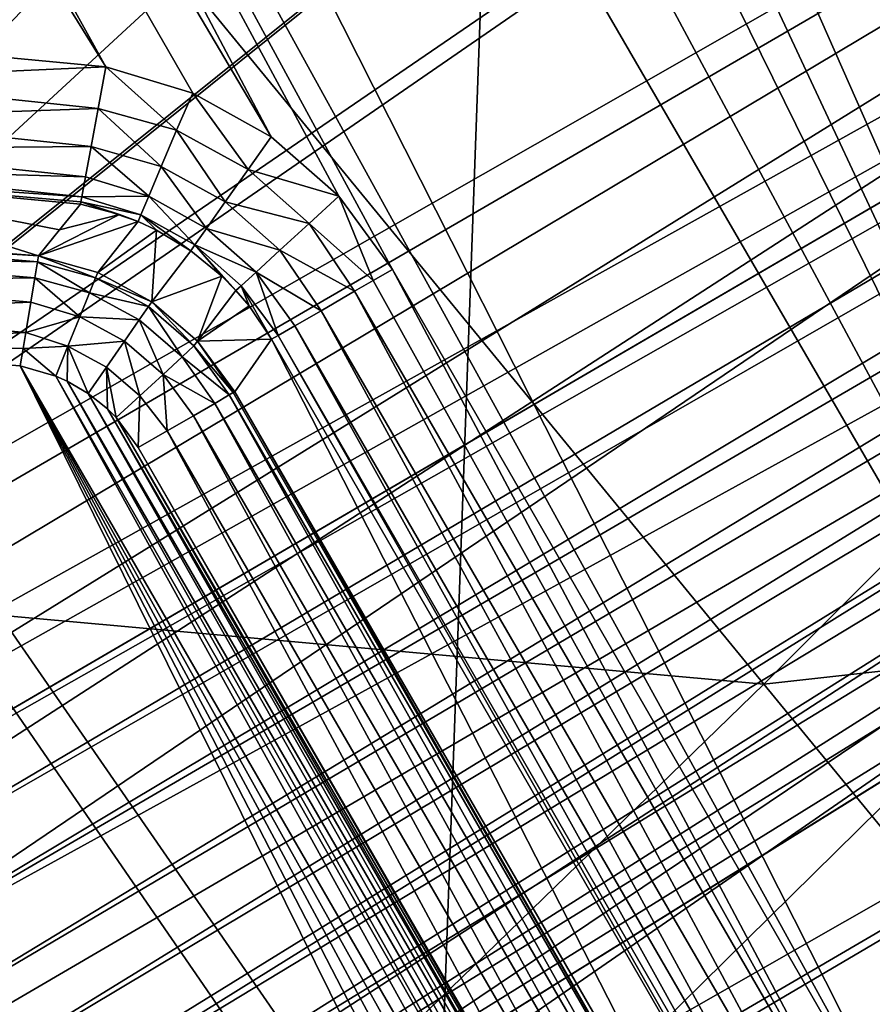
# Model space of a CAD drawing. Header units: millimetres. Extents: x -60 to 60, y -60 to 60.
# Tile 89 of 256: x 16.32 to 19.37, y -23.74 to -20.21. Entities that reach past the tile are written whole.
import ezdxf

# ---------------------------------------------------------------- set-up
doc = ezdxf.new("R2010")
doc.units = ezdxf.units.MM
doc.header["$LTSCALE"] = 65.185185
for name, color, linetype in [('1', 7, 'CONTINUOUS'), ('10', 7, 'CONTINUOUS'), ('100', 7, 'CONTINUOUS'), ('125', 7, 'CONTINUOUS'), ('128', 7, 'CONTINUOUS'), ('129', 7, 'CONTINUOUS'), ('13', 7, 'CONTINUOUS'), ('130', 7, 'CONTINUOUS'), ('131', 7, 'CONTINUOUS'), ('132', 7, 'CONTINUOUS'), ('133', 7, 'CONTINUOUS'), ('26', 7, 'CONTINUOUS'), ('29', 7, 'CONTINUOUS'), ('31', 7, 'CONTINUOUS'), ('59', 7, 'CONTINUOUS'), ('598', 7, 'CONTINUOUS'), ('672', 7, 'CONTINUOUS'), ('7', 7, 'CONTINUOUS'), ('72', 7, 'CONTINUOUS'), ('73', 7, 'CONTINUOUS'), ('767', 7, 'CONTINUOUS'), ('768', 7, 'CONTINUOUS'), ('772', 7, 'CONTINUOUS'), ('773', 7, 'CONTINUOUS'), ('8', 7, 'CONTINUOUS'), ('814', 7, 'CONTINUOUS'), ('85', 7, 'CONTINUOUS'), ('89', 7, 'CONTINUOUS')]:
    doc.layers.add(name, color=color, linetype=linetype)

msp = doc.modelspace()

# ---------------------------------------------------------------- linework, layer by layer
at = {"layer": '1', "linetype": 'Continuous'}
for points in [[(57.2756, 0), (0, -60.1041), (0, -57.2756), (57.2756, 0)], [(60.1041, 0), (0, -60.1041), (57.2756, 0), (60.1041, 0)]]:
    msp.add_3dface(points, dxfattribs=at)
at = {"layer": '10', "linetype": 'Continuous'}
for points in [[(-17.9885, -20.6105, 24.8), (56.2857, 0, 24.8), (-18.4804, -19.8078, 24.8), (-17.9885, -20.6105, 24.8)], [(-17.6282, -21.4804, 24.8), (56.2857, 0, 24.8), (-17.9885, -20.6105, 24.8), (-17.6282, -21.4804, 24.8)], [(56.2857, 0, 24.8), (-17.6282, -21.4804, 24.8), (0.0002, -22.25, 24.8), (56.2857, 0, 24.8)], [(0, -56.2857, 24.8), (56.2857, 0, 24.8), (14.7918, -25.8082, 24.8), (0, -56.2857, 24.8)], [(0.2781, -22.2813, 24.8), (56.2857, 0, 24.8), (0.0002, -22.25, 24.8), (0.2781, -22.2813, 24.8)], [(0.5421, -22.3737, 24.8), (56.2857, 0, 24.8), (0.2781, -22.2813, 24.8), (0.5421, -22.3737, 24.8)], [(0.7792, -22.5226, 24.8), (56.2857, 0, 24.8), (0.5421, -22.3737, 24.8), (0.7792, -22.5226, 24.8)], [(0.977, -22.7203, 24.8), (56.2857, 0, 24.8), (0.7792, -22.5226, 24.8), (0.977, -22.7203, 24.8)], [(1.1262, -22.9577, 24.8), (56.2857, 0, 24.8), (0.977, -22.7203, 24.8), (1.1262, -22.9577, 24.8)], [(1.2186, -23.2218, 24.8), (56.2857, 0, 24.8), (1.1262, -22.9577, 24.8), (1.2186, -23.2218, 24.8)], [(14.2502, -23.4317, 24.8), (56.2857, 0, 24.8), (1.2186, -23.2218, 24.8), (14.2502, -23.4317, 24.8)], [(14.5281, -23.4631, 24.8), (56.2857, 0, 24.8), (14.2502, -23.4317, 24.8), (14.5281, -23.4631, 24.8)], [(14.7921, -23.5554, 24.8), (56.2857, 0, 24.8), (14.5281, -23.4631, 24.8), (14.7921, -23.5554, 24.8)], [(14.7918, -25.8082, 24.8), (56.2857, 0, 24.8), (15.0288, -25.6595, 24.8), (14.7918, -25.8082, 24.8)], [(15.0292, -23.7043, 24.8), (56.2857, 0, 24.8), (14.7921, -23.5554, 24.8), (15.0292, -23.7043, 24.8)], [(15.0288, -25.6595, 24.8), (56.2857, 0, 24.8), (15.2269, -25.4616, 24.8), (15.0288, -25.6595, 24.8)], [(15.227, -23.9021, 24.8), (56.2857, 0, 24.8), (15.0292, -23.7043, 24.8), (15.227, -23.9021, 24.8)], [(15.2269, -25.4616, 24.8), (56.2857, 0, 24.8), (15.3761, -25.2243, 24.8), (15.2269, -25.4616, 24.8)], [(15.3762, -24.1394, 24.8), (56.2857, 0, 24.8), (15.227, -23.9021, 24.8), (15.3762, -24.1394, 24.8)], [(15.3761, -25.2243, 24.8), (56.2857, 0, 24.8), (15.4685, -24.9604, 24.8), (15.3761, -25.2243, 24.8)], [(15.4686, -24.4035, 24.8), (56.2857, 0, 24.8), (15.3762, -24.1394, 24.8), (15.4686, -24.4035, 24.8)], [(56.2857, 0, 24.8), (15.5, -24.6817, 24.8), (15.4685, -24.9604, 24.8), (56.2857, 0, 24.8)], [(15.5, -24.6817, 24.8), (56.2857, 0, 24.8), (15.4686, -24.4035, 24.8), (15.5, -24.6817, 24.8)]]:
    msp.add_3dface(points, dxfattribs=at)
at = {"layer": '100', "linetype": 'Continuous'}
for points in [[(33.1392, 0.2916, 35.6), (8.0228, -13.8958, 35.6), (13.1399, -23.5295, 35.6), (33.1392, 0.2916, 35.6)], [(33.0364, -2.6218, 35.6), (33.1392, 0.2916, 35.6), (13.1399, -23.5295, 35.6), (33.0364, -2.6218, 35.6)], [(32.6787, -5.5119, 35.6), (33.0364, -2.6218, 35.6), (13.1399, -23.5295, 35.6), (32.6787, -5.5119, 35.6)], [(32.0682, -8.362, 35.6), (32.6787, -5.5119, 35.6), (13.1399, -23.5295, 35.6), (32.0682, -8.362, 35.6)], [(13.45, -23.2961, 35.6), (32.0682, -8.362, 35.6), (13.1399, -23.5295, 35.6), (13.45, -23.2961, 35.6)], [(31.2092, -11.1473, 35.6), (32.0682, -8.362, 35.6), (13.45, -23.2961, 35.6), (31.2092, -11.1473, 35.6)], [(31.2092, -11.1473, 35.6), (13.45, -23.2961, 35.6), (13.8086, -23.1438, 35.6), (31.2092, -11.1473, 35.6)], [(30.1101, -13.844, 35.6), (31.2092, -11.1473, 35.6), (13.8086, -23.1438, 35.6), (30.1101, -13.844, 35.6)], [(14.1928, -23.083, 35.6), (30.1101, -13.844, 35.6), (13.8086, -23.1438, 35.6), (14.1928, -23.083, 35.6)], [(14.5786, -23.1161, 35.6), (30.1101, -13.844, 35.6), (14.1928, -23.083, 35.6), (14.5786, -23.1161, 35.6)], [(14.9432, -23.2399, 35.6), (30.1101, -13.844, 35.6), (14.5786, -23.1161, 35.6), (14.9432, -23.2399, 35.6)], [(15.2673, -23.4469, 35.6), (30.1101, -13.844, 35.6), (14.9432, -23.2399, 35.6), (15.2673, -23.4469, 35.6)], [(15.5331, -23.7259, 35.6), (30.1101, -13.844, 35.6), (15.2673, -23.4469, 35.6), (15.5331, -23.7259, 35.6)], [(28.7772, -16.4366, 35.6), (30.1101, -13.844, 35.6), (15.5331, -23.7259, 35.6), (28.7772, -16.4366, 35.6)], [(15.7244, -24.0603, 35.6), (28.7772, -16.4366, 35.6), (15.5331, -23.7259, 35.6), (15.7244, -24.0603, 35.6)], [(15.6033, -25.5349, 35.6), (28.7772, -16.4366, 35.6), (15.7674, -25.1887, 35.6), (15.6033, -25.5349, 35.6)], [(27.221, -18.9023, 35.6), (28.7772, -16.4366, 35.6), (15.6033, -25.5349, 35.6), (27.221, -18.9023, 35.6)], [(15.8301, -24.4313, 35.6), (28.7772, -16.4366, 35.6), (15.7244, -24.0603, 35.6), (15.8301, -24.4313, 35.6)], [(15.7674, -25.1887, 35.6), (28.7772, -16.4366, 35.6), (15.8443, -24.8144, 35.6), (15.7674, -25.1887, 35.6)], [(15.8443, -24.8144, 35.6), (28.7772, -16.4366, 35.6), (15.8301, -24.4313, 35.6), (15.8443, -24.8144, 35.6)], [(25.4556, -21.22, 35.6), (27.221, -18.9023, 35.6), (15.05, -26.0674, 35.6), (25.4556, -21.22, 35.6)], [(15.05, -26.0674, 35.6), (27.221, -18.9023, 35.6), (15.3601, -25.8339, 35.6), (15.05, -26.0674, 35.6)], [(15.3601, -25.8339, 35.6), (27.221, -18.9023, 35.6), (15.6033, -25.5349, 35.6), (15.3601, -25.8339, 35.6)], [(13.1223, -30.2712, 35.6), (25.4556, -21.22, 35.6), (15.05, -26.0674, 35.6), (13.1223, -30.2712, 35.6)], [(23.4911, -23.3764, 35.6), (25.4556, -21.22, 35.6), (13.1223, -30.2712, 35.6), (23.4911, -23.3764, 35.6)], [(21.3437, -25.3521, 35.6), (23.4911, -23.3764, 35.6), (13.1223, -30.2712, 35.6), (21.3437, -25.3521, 35.6)]]:
    msp.add_3dface(points, dxfattribs=at)
at = {"layer": '125', "linetype": 'Continuous'}
for points in [[(15.4034, -21.3805, 24.8), (16.323, -21.4516, 24.8), (18.5392, -25.935, 24.8), (15.4034, -21.3805, 24.8)], [(17.26, -26.8034, 24.8), (15.4034, -21.3805, 24.8), (18.5392, -25.935, 24.8), (17.26, -26.8034, 24.8)], [(15.4034, -21.3805, 24.8), (17.26, -26.8034, 24.8), (15.9788, -23.9359, 24.8), (15.4034, -21.3805, 24.8)], [(18.7523, -25.656, 24.8), (16.323, -21.4516, 24.8), (16.4508, -21.4878, 24.8), (18.7523, -25.656, 24.8)], [(18.7149, -25.7376, 24.8), (16.323, -21.4516, 24.8), (18.7523, -25.656, 24.8), (18.7149, -25.7376, 24.8)], [(18.6671, -25.8109, 24.8), (16.323, -21.4516, 24.8), (18.7149, -25.7376, 24.8), (18.6671, -25.8109, 24.8)], [(18.6086, -25.8765, 24.8), (16.323, -21.4516, 24.8), (18.6671, -25.8109, 24.8), (18.6086, -25.8765, 24.8)], [(18.5392, -25.935, 24.8), (16.323, -21.4516, 24.8), (18.6086, -25.8765, 24.8), (18.5392, -25.935, 24.8)], [(16.4907, -21.5057, 24.8), (18.7773, -25.571, 24.8), (16.4508, -21.4878, 24.8), (16.4907, -21.5057, 24.8)], [(18.7773, -25.571, 24.8), (18.7523, -25.656, 24.8), (16.4508, -21.4878, 24.8), (18.7773, -25.571, 24.8)], [(16.5664, -21.5503, 24.8), (18.7889, -25.4834, 24.8), (16.4907, -21.5057, 24.8), (16.5664, -21.5503, 24.8)], [(18.7889, -25.4834, 24.8), (18.7773, -25.571, 24.8), (16.4907, -21.5057, 24.8), (18.7889, -25.4834, 24.8)], [(16.635, -21.6054, 24.8), (18.7878, -25.3944, 24.8), (16.5664, -21.5503, 24.8), (16.635, -21.6054, 24.8)], [(18.7878, -25.3944, 24.8), (18.7889, -25.4834, 24.8), (16.5664, -21.5503, 24.8), (18.7878, -25.3944, 24.8)], [(16.6658, -21.6364, 24.8), (18.7743, -25.309, 24.8), (16.635, -21.6054, 24.8), (16.6658, -21.6364, 24.8)], [(18.7743, -25.309, 24.8), (18.7878, -25.3944, 24.8), (16.635, -21.6054, 24.8), (18.7743, -25.309, 24.8)], [(18.7484, -25.2267, 24.8), (18.7743, -25.309, 24.8), (16.6658, -21.6364, 24.8), (18.7484, -25.2267, 24.8)], [(16.7451, -21.7435, 24.8), (18.7484, -25.2267, 24.8), (16.6658, -21.6364, 24.8), (16.7451, -21.7435, 24.8)], [(18.71, -25.1468, 24.8), (18.7484, -25.2267, 24.8), (16.7451, -21.7435, 24.8), (18.71, -25.1468, 24.8)]]:
    msp.add_3dface(points, dxfattribs=at)
at = {"layer": '128', "linetype": 'Continuous'}
for points in [[(17.2226, -21.3559, 33.1131), (19.0564, -24.9471, 25.1895), (17.0914, -21.5436, 25.1896), (17.2226, -21.3559, 33.1131)], [(19.3299, -25.0059, 33.1131), (19.0564, -24.9471, 25.1895), (17.2226, -21.3559, 33.1131), (19.3299, -25.0059, 33.1131)]]:
    msp.add_3dface(points, dxfattribs=at)
at = {"layer": '129', "linetype": 'Continuous'}
for points in [[(16.4633, -20.9645, 29.1532), (16.5386, -20.8727, 33.1131), (16.6779, -20.909, 33.1138), (16.4633, -20.9645, 29.1532)], [(16.7451, -20.9345, 33.1141), (16.3879, -21.057, 25.1895), (16.6779, -20.909, 33.1138), (16.7451, -20.9345, 33.1141)], [(16.3879, -21.057, 25.1895), (16.4633, -20.9645, 29.1532), (16.6779, -20.909, 33.1138), (16.3879, -21.057, 25.1895)], [(16.6003, -21.117, 25.1881), (16.3879, -21.057, 25.1895), (16.7451, -20.9345, 33.1141), (16.6003, -21.117, 25.1881)], [(16.8105, -20.9649, 33.1143), (16.6003, -21.117, 25.1881), (16.7451, -20.9345, 33.1141), (16.8105, -20.9649, 33.1143)], [(16.7935, -21.2215, 25.1875), (16.6003, -21.117, 25.1881), (16.8105, -20.9649, 33.1143), (16.7935, -21.2215, 25.1875)], [(16.9334, -21.039, 33.1144), (16.7935, -21.2215, 25.1875), (16.8105, -20.9649, 33.1143), (16.9334, -21.039, 33.1144)], [(17.0449, -21.1305, 33.1143), (16.7935, -21.2215, 25.1875), (16.9334, -21.039, 33.1144), (17.0449, -21.1305, 33.1143)], [(16.9572, -21.3627, 25.188), (16.7935, -21.2215, 25.1875), (17.0449, -21.1305, 33.1143), (16.9572, -21.3627, 25.188)], [(17.0951, -21.1817, 33.1141), (16.9572, -21.3627, 25.188), (17.0449, -21.1305, 33.1143), (17.0951, -21.1817, 33.1141)], [(17.1419, -21.2368, 33.1138), (16.9572, -21.3627, 25.188), (17.0951, -21.1817, 33.1141), (17.1419, -21.2368, 33.1138)], [(17.2226, -21.3559, 33.1131), (16.9572, -21.3627, 25.188), (17.1419, -21.2368, 33.1138), (17.2226, -21.3559, 33.1131)], [(17.2226, -21.3559, 33.1131), (17.0914, -21.5436, 25.1896), (16.9572, -21.3627, 25.188), (17.2226, -21.3559, 33.1131)]]:
    msp.add_3dface(points, dxfattribs=at)
at = {"layer": '13', "linetype": 'Continuous'}
for points in [[(55.1543, 0, 20.4), (14.7918, -23.5552, 20.4), (-25.4582, -6.8735, 20.4), (55.1543, 0, 20.4)], [(55.1543, 0, 20.4), (0, -55.1543, 20.4), (15.3762, -25.224, 20.4), (55.1543, 0, 20.4)], [(14.7918, -23.5552, 20.4), (55.1543, 0, 20.4), (15.0288, -23.704, 20.4), (14.7918, -23.5552, 20.4)], [(15.0288, -23.704, 20.4), (55.1543, 0, 20.4), (15.2269, -23.9019, 20.4), (15.0288, -23.704, 20.4)], [(15.2269, -23.9019, 20.4), (55.1543, 0, 20.4), (15.3761, -24.1391, 20.4), (15.2269, -23.9019, 20.4)], [(15.3761, -24.1391, 20.4), (55.1543, 0, 20.4), (15.4685, -24.4031, 20.4), (15.3761, -24.1391, 20.4)], [(15.4686, -24.96, 20.4), (55.1543, 0, 20.4), (15.3762, -25.224, 20.4), (15.4686, -24.96, 20.4)], [(15.4685, -24.4031, 20.4), (55.1543, 0, 20.4), (15.5, -24.6817, 20.4), (15.4685, -24.4031, 20.4)], [(15.5, -24.6817, 20.4), (55.1543, 0, 20.4), (15.4686, -24.96, 20.4), (15.5, -24.6817, 20.4)]]:
    msp.add_3dface(points, dxfattribs=at)
at = {"layer": '130', "linetype": 'Continuous'}
for points in [[(16.3843, -21.0788, 25.0684), (16.3879, -21.057, 25.1895), (16.5925, -21.136, 25.073), (16.3843, -21.0788, 25.0684)], [(16.3879, -21.057, 25.1895), (16.6003, -21.117, 25.1881), (16.5925, -21.136, 25.073), (16.3879, -21.057, 25.1895)], [(16.3749, -21.136, 24.9598), (16.3843, -21.0788, 25.0684), (16.5707, -21.1899, 24.9616), (16.3749, -21.136, 24.9598)], [(16.5707, -21.1899, 24.9616), (16.3843, -21.0788, 25.0684), (16.5925, -21.136, 25.073), (16.5707, -21.1899, 24.9616)], [(16.3605, -21.2231, 24.8738), (16.3749, -21.136, 24.9598), (16.5361, -21.2757, 24.8718), (16.3605, -21.2231, 24.8738)], [(16.5361, -21.2757, 24.8718), (16.3749, -21.136, 24.9598), (16.5707, -21.1899, 24.9616), (16.5361, -21.2757, 24.8718)], [(16.5707, -21.1899, 24.9616), (16.5925, -21.136, 25.073), (16.7818, -21.2385, 25.0726), (16.5707, -21.1899, 24.9616)], [(16.6003, -21.117, 25.1881), (16.7935, -21.2215, 25.1875), (16.5925, -21.136, 25.073), (16.6003, -21.117, 25.1881)], [(16.5925, -21.136, 25.073), (16.7935, -21.2215, 25.1875), (16.7818, -21.2385, 25.0726), (16.5925, -21.136, 25.073)], [(16.5361, -21.2757, 24.8718), (16.5707, -21.1899, 24.9616), (16.7487, -21.2864, 24.9613), (16.5361, -21.2757, 24.8718)], [(16.5707, -21.1899, 24.9616), (16.7818, -21.2385, 25.0726), (16.7487, -21.2864, 24.9613), (16.5707, -21.1899, 24.9616)], [(16.3426, -21.3319, 24.8188), (16.3605, -21.2231, 24.8738), (16.5361, -21.2757, 24.8718), (16.3426, -21.3319, 24.8188)], [(16.7818, -21.2385, 25.0726), (16.9021, -21.4189, 24.9616), (16.7487, -21.2864, 24.9613), (16.7818, -21.2385, 25.0726)], [(16.7935, -21.2215, 25.1875), (16.9448, -21.3795, 25.073), (16.7818, -21.2385, 25.0726), (16.7935, -21.2215, 25.1875)], [(16.9448, -21.3795, 25.073), (16.9021, -21.4189, 24.9616), (16.7818, -21.2385, 25.0726), (16.9448, -21.3795, 25.073)], [(16.7935, -21.2215, 25.1875), (16.9572, -21.3627, 25.188), (16.9448, -21.3795, 25.073), (16.7935, -21.2215, 25.1875)], [(16.4937, -21.3805, 24.8171), (16.3426, -21.3319, 24.8188), (16.5361, -21.2757, 24.8718), (16.4937, -21.3805, 24.8171)], [(16.4937, -21.3805, 24.8171), (16.5361, -21.2757, 24.8718), (16.6962, -21.3624, 24.8717), (16.4937, -21.3805, 24.8171)], [(16.5361, -21.2757, 24.8718), (16.7487, -21.2864, 24.9613), (16.6962, -21.3624, 24.8717), (16.5361, -21.2757, 24.8718)], [(16.7487, -21.2864, 24.9613), (16.8341, -21.4817, 24.8718), (16.6962, -21.3624, 24.8717), (16.7487, -21.2864, 24.9613)], [(16.9021, -21.4189, 24.9616), (16.8341, -21.4817, 24.8718), (16.7487, -21.2864, 24.9613), (16.9021, -21.4189, 24.9616)], [(16.3333, -21.3888, 24.8051), (16.3426, -21.3319, 24.8188), (16.4937, -21.3805, 24.8171), (16.3333, -21.3888, 24.8051)], [(16.323, -21.4516, 24.8), (16.3333, -21.3888, 24.8051), (16.4508, -21.4878, 24.8), (16.323, -21.4516, 24.8)], [(16.4508, -21.4878, 24.8), (16.3333, -21.3888, 24.8051), (16.4937, -21.3805, 24.8171), (16.4508, -21.4878, 24.8)], [(16.4907, -21.5057, 24.8), (16.4508, -21.4878, 24.8), (16.4937, -21.3805, 24.8171), (16.4907, -21.5057, 24.8)], [(16.5664, -21.5503, 24.8), (16.4907, -21.5057, 24.8), (16.4937, -21.3805, 24.8171), (16.5664, -21.5503, 24.8)], [(16.4937, -21.3805, 24.8171), (16.6962, -21.3624, 24.8717), (16.632, -21.4553, 24.817), (16.4937, -21.3805, 24.8171)], [(16.5664, -21.5503, 24.8), (16.4937, -21.3805, 24.8171), (16.632, -21.4553, 24.817), (16.5664, -21.5503, 24.8)], [(16.6962, -21.3624, 24.8717), (16.7511, -21.5583, 24.8171), (16.632, -21.4553, 24.817), (16.6962, -21.3624, 24.8717)], [(16.8341, -21.4817, 24.8718), (16.7511, -21.5583, 24.8171), (16.6962, -21.3624, 24.8717), (16.8341, -21.4817, 24.8718)], [(16.9448, -21.3795, 25.073), (17.0711, -21.5553, 25.0649), (16.9021, -21.4189, 24.9616), (16.9448, -21.3795, 25.073)], [(16.9572, -21.3627, 25.188), (17.0855, -21.547, 25.1261), (16.9448, -21.3795, 25.073), (16.9572, -21.3627, 25.188)], [(17.0855, -21.547, 25.1261), (17.0711, -21.5553, 25.0649), (16.9448, -21.3795, 25.073), (17.0855, -21.547, 25.1261)], [(16.9572, -21.3627, 25.188), (17.0914, -21.5436, 25.1896), (17.0855, -21.547, 25.1261), (16.9572, -21.3627, 25.188)], [(16.9021, -21.4189, 24.9616), (17.0191, -21.5853, 24.9553), (16.8341, -21.4817, 24.8718), (16.9021, -21.4189, 24.9616)], [(17.0711, -21.5553, 25.0649), (17.0191, -21.5853, 24.9553), (16.9021, -21.4189, 24.9616), (17.0711, -21.5553, 25.0649)], [(16.635, -21.6054, 24.8), (16.5664, -21.5503, 24.8), (16.632, -21.4553, 24.817), (16.635, -21.6054, 24.8)], [(16.6658, -21.6364, 24.8), (16.635, -21.6054, 24.8), (16.632, -21.4553, 24.817), (16.6658, -21.6364, 24.8)], [(16.7511, -21.5583, 24.8171), (16.6658, -21.6364, 24.8), (16.632, -21.4553, 24.817), (16.7511, -21.5583, 24.8171)], [(16.8341, -21.4817, 24.8718), (16.8493, -21.6834, 24.8185), (16.7511, -21.5583, 24.8171), (16.8341, -21.4817, 24.8718)], [(17.0191, -21.5853, 24.9553), (16.9426, -21.6295, 24.8714), (16.8341, -21.4817, 24.8718), (17.0191, -21.5853, 24.9553)], [(16.9426, -21.6295, 24.8714), (16.8493, -21.6834, 24.8185), (16.8341, -21.4817, 24.8718), (16.9426, -21.6295, 24.8714)], [(16.7451, -21.7435, 24.8), (16.6658, -21.6364, 24.8), (16.7511, -21.5583, 24.8171), (16.7451, -21.7435, 24.8)], [(16.8493, -21.6834, 24.8185), (16.7451, -21.7435, 24.8), (16.7511, -21.5583, 24.8171), (16.8493, -21.6834, 24.8185)]]:
    msp.add_3dface(points, dxfattribs=at)
at = {"layer": '131', "linetype": 'Continuous'}
for points in [[(18.9894, -24.9857, 24.9635), (17.0191, -21.5853, 24.9553), (17.0711, -21.5553, 25.0649), (18.9894, -24.9857, 24.9635)], [(19.0388, -24.9572, 25.0738), (17.0711, -21.5553, 25.0649), (17.0855, -21.547, 25.1261), (19.0388, -24.9572, 25.0738)], [(19.0388, -24.9572, 25.0738), (18.9894, -24.9857, 24.9635), (17.0711, -21.5553, 25.0649), (19.0388, -24.9572, 25.0738)], [(17.0914, -21.5436, 25.1896), (19.0388, -24.9572, 25.0738), (17.0855, -21.547, 25.1261), (17.0914, -21.5436, 25.1896)], [(19.0564, -24.9471, 25.1895), (19.0388, -24.9572, 25.0738), (17.0914, -21.5436, 25.1896), (19.0564, -24.9471, 25.1895)], [(18.9148, -25.0288, 24.8773), (16.9426, -21.6295, 24.8714), (17.0191, -21.5853, 24.9553), (18.9148, -25.0288, 24.8773)], [(18.9894, -24.9857, 24.9635), (18.9148, -25.0288, 24.8773), (17.0191, -21.5853, 24.9553), (18.9894, -24.9857, 24.9635)], [(18.8186, -25.0844, 24.8201), (16.8493, -21.6834, 24.8185), (16.9426, -21.6295, 24.8714), (18.8186, -25.0844, 24.8201)], [(18.9148, -25.0288, 24.8773), (18.8186, -25.0844, 24.8201), (16.9426, -21.6295, 24.8714), (18.9148, -25.0288, 24.8773)], [(18.71, -25.1468, 24.8), (16.7451, -21.7435, 24.8), (16.8493, -21.6834, 24.8185), (18.71, -25.1468, 24.8)], [(18.8186, -25.0844, 24.8201), (18.71, -25.1468, 24.8), (16.8493, -21.6834, 24.8185), (18.8186, -25.0844, 24.8201)]]:
    msp.add_3dface(points, dxfattribs=at)
at = {"layer": '132', "linetype": 'Continuous'}
for points in [[(16.6019, -20.5303, 33.5765), (16.6295, -20.3812, 33.6), (16.8828, -20.6073, 33.5786), (16.6019, -20.5303, 33.5765)], [(16.6295, -20.3812, 33.6), (16.9405, -20.4746, 33.6), (16.8828, -20.6073, 33.5786), (16.6295, -20.3812, 33.6)], [(16.8828, -20.6073, 33.5786), (16.9405, -20.4746, 33.6), (17.1385, -20.7489, 33.5787), (16.8828, -20.6073, 33.5786)], [(16.9405, -20.4746, 33.6), (17.2215, -20.6309, 33.6), (17.1385, -20.7489, 33.5787), (16.9405, -20.4746, 33.6)], [(16.5769, -20.6657, 33.5078), (16.6019, -20.5303, 33.5765), (16.8279, -20.7377, 33.5101), (16.5769, -20.6657, 33.5078)], [(16.8279, -20.7377, 33.5101), (16.6019, -20.5303, 33.5765), (16.8828, -20.6073, 33.5786), (16.8279, -20.7377, 33.5101)], [(16.8279, -20.7377, 33.5101), (16.8828, -20.6073, 33.5786), (17.0569, -20.8645, 33.5101), (16.8279, -20.7377, 33.5101)], [(17.0569, -20.8645, 33.5101), (16.8828, -20.6073, 33.5786), (17.1385, -20.7489, 33.5787), (17.0569, -20.8645, 33.5101)], [(17.2215, -20.6309, 33.6), (17.4632, -20.8437, 33.6), (17.1385, -20.7489, 33.5787), (17.2215, -20.6309, 33.6)], [(16.5568, -20.7743, 33.4004), (16.5769, -20.6657, 33.5078), (16.783, -20.8443, 33.3976), (16.5568, -20.7743, 33.4004)], [(16.783, -20.8443, 33.3976), (16.5769, -20.6657, 33.5078), (16.8279, -20.7377, 33.5101), (16.783, -20.8443, 33.3976)], [(16.783, -20.8443, 33.3976), (16.8279, -20.7377, 33.5101), (16.9902, -20.959, 33.3978), (16.783, -20.8443, 33.3976)], [(16.9902, -20.959, 33.3978), (16.8279, -20.7377, 33.5101), (17.0569, -20.8645, 33.5101), (16.9902, -20.959, 33.3978)], [(17.3572, -20.942, 33.5786), (17.0569, -20.8645, 33.5101), (17.1385, -20.7489, 33.5787), (17.3572, -20.942, 33.5786)], [(17.4632, -20.8437, 33.6), (17.3572, -20.942, 33.5786), (17.1385, -20.7489, 33.5787), (17.4632, -20.8437, 33.6)], [(16.5436, -20.8456, 33.2645), (16.5568, -20.7743, 33.4004), (16.783, -20.8443, 33.3976), (16.5436, -20.8456, 33.2645)], [(16.5402, -20.8644, 33.1925), (16.5436, -20.8456, 33.2645), (16.7548, -20.9112, 33.2581), (16.5402, -20.8644, 33.1925)], [(16.7548, -20.9112, 33.2581), (16.5436, -20.8456, 33.2645), (16.783, -20.8443, 33.3976), (16.7548, -20.9112, 33.2581)], [(16.7548, -20.9112, 33.2581), (16.783, -20.8443, 33.3976), (16.9483, -21.0183, 33.2583), (16.7548, -20.9112, 33.2581)], [(16.9483, -21.0183, 33.2583), (16.783, -20.8443, 33.3976), (16.9902, -20.959, 33.3978), (16.9483, -21.0183, 33.2583)], [(17.4632, -20.8437, 33.6), (17.5865, -21.1458, 33.5936), (17.3572, -20.942, 33.5786), (17.4632, -20.8437, 33.6)], [(17.4632, -20.8437, 33.6), (17.6555, -21.106, 33.6), (17.5865, -21.1458, 33.5936), (17.4632, -20.8437, 33.6)], [(16.5386, -20.8727, 33.1131), (16.5402, -20.8644, 33.1925), (16.6779, -20.909, 33.1138), (16.5386, -20.8727, 33.1131)], [(16.7451, -20.9345, 33.1141), (16.5402, -20.8644, 33.1925), (16.7548, -20.9112, 33.2581), (16.7451, -20.9345, 33.1141)], [(16.5402, -20.8644, 33.1925), (16.7451, -20.9345, 33.1141), (16.6779, -20.909, 33.1138), (16.5402, -20.8644, 33.1925)], [(17.2527, -21.0374, 33.5101), (16.9902, -20.959, 33.3978), (17.0569, -20.8645, 33.5101), (17.2527, -21.0374, 33.5101)], [(17.3572, -20.942, 33.5786), (17.2527, -21.0374, 33.5101), (17.0569, -20.8645, 33.5101), (17.3572, -20.942, 33.5786)], [(16.8105, -20.9649, 33.1143), (16.7451, -20.9345, 33.1141), (16.7548, -20.9112, 33.2581), (16.8105, -20.9649, 33.1143)], [(16.9334, -21.039, 33.1144), (16.8105, -20.9649, 33.1143), (16.7548, -20.9112, 33.2581), (16.9334, -21.039, 33.1144)], [(16.9334, -21.039, 33.1144), (16.7548, -20.9112, 33.2581), (16.9483, -21.0183, 33.2583), (16.9334, -21.039, 33.1144)], [(17.1673, -21.1154, 33.3976), (16.9483, -21.0183, 33.2583), (16.9902, -20.959, 33.3978), (17.1673, -21.1154, 33.3976)], [(17.2527, -21.0374, 33.5101), (17.1673, -21.1154, 33.3976), (16.9902, -20.959, 33.3978), (17.2527, -21.0374, 33.5101)], [(17.3572, -20.942, 33.5786), (17.5199, -21.1843, 33.5749), (17.2527, -21.0374, 33.5101), (17.3572, -20.942, 33.5786)], [(17.5865, -21.1458, 33.5936), (17.5199, -21.1843, 33.5749), (17.3572, -20.942, 33.5786), (17.5865, -21.1458, 33.5936)], [(17.0449, -21.1305, 33.1143), (16.9334, -21.039, 33.1144), (16.9483, -21.0183, 33.2583), (17.0449, -21.1305, 33.1143)], [(17.0951, -21.1817, 33.1141), (17.0449, -21.1305, 33.1143), (16.9483, -21.0183, 33.2583), (17.0951, -21.1817, 33.1141)], [(17.1137, -21.1644, 33.2581), (17.0951, -21.1817, 33.1141), (16.9483, -21.0183, 33.2583), (17.1137, -21.1644, 33.2581)], [(17.1673, -21.1154, 33.3976), (17.1137, -21.1644, 33.2581), (16.9483, -21.0183, 33.2583), (17.1673, -21.1154, 33.3976)], [(17.2527, -21.0374, 33.5101), (17.3995, -21.2537, 33.5033), (17.1673, -21.1154, 33.3976), (17.2527, -21.0374, 33.5101)], [(17.5199, -21.1843, 33.5749), (17.3995, -21.2537, 33.5033), (17.2527, -21.0374, 33.5101), (17.5199, -21.1843, 33.5749)], [(17.1673, -21.1154, 33.3976), (17.246, -21.3424, 33.2628), (17.1137, -21.1644, 33.2581), (17.1673, -21.1154, 33.3976)], [(17.3063, -21.3076, 33.3957), (17.246, -21.3424, 33.2628), (17.1673, -21.1154, 33.3976), (17.3063, -21.3076, 33.3957)], [(17.3995, -21.2537, 33.5033), (17.3063, -21.3076, 33.3957), (17.1673, -21.1154, 33.3976), (17.3995, -21.2537, 33.5033)], [(17.1419, -21.2368, 33.1138), (17.0951, -21.1817, 33.1141), (17.1137, -21.1644, 33.2581), (17.1419, -21.2368, 33.1138)], [(17.246, -21.3424, 33.2628), (17.2226, -21.3559, 33.1131), (17.1137, -21.1644, 33.2581), (17.246, -21.3424, 33.2628)], [(17.2226, -21.3559, 33.1131), (17.1419, -21.2368, 33.1138), (17.1137, -21.1644, 33.2581), (17.2226, -21.3559, 33.1131)]]:
    msp.add_3dface(points, dxfattribs=at)
at = {"layer": '133', "linetype": 'Continuous'}
for points in [[(17.5865, -21.1458, 33.5936), (17.6555, -21.106, 33.6), (19.6326, -24.8312, 33.5769), (17.5865, -21.1458, 33.5936)], [(17.6555, -21.106, 33.6), (19.7628, -24.756, 33.6), (19.6326, -24.8312, 33.5769), (17.6555, -21.106, 33.6)], [(17.5199, -21.1843, 33.5749), (17.5865, -21.1458, 33.5936), (19.6326, -24.8312, 33.5769), (17.5199, -21.1843, 33.5749)], [(17.3995, -21.2537, 33.5033), (17.5199, -21.1843, 33.5749), (19.5152, -24.8989, 33.5102), (17.3995, -21.2537, 33.5033)], [(19.5152, -24.8989, 33.5102), (17.5199, -21.1843, 33.5749), (19.6326, -24.8312, 33.5769), (19.5152, -24.8989, 33.5102)], [(17.3063, -21.3076, 33.3957), (17.3995, -21.2537, 33.5033), (19.4149, -24.9568, 33.3977), (17.3063, -21.3076, 33.3957)], [(19.4149, -24.9568, 33.3977), (17.3995, -21.2537, 33.5033), (19.5152, -24.8989, 33.5102), (19.4149, -24.9568, 33.3977)], [(17.246, -21.3424, 33.2628), (17.3063, -21.3076, 33.3957), (19.3521, -24.9931, 33.2584), (17.246, -21.3424, 33.2628)], [(19.3521, -24.9931, 33.2584), (17.3063, -21.3076, 33.3957), (19.4149, -24.9568, 33.3977), (19.3521, -24.9931, 33.2584)], [(19.3299, -25.0059, 33.1131), (17.2226, -21.3559, 33.1131), (17.246, -21.3424, 33.2628), (19.3299, -25.0059, 33.1131)], [(19.3299, -25.0059, 33.1131), (17.246, -21.3424, 33.2628), (19.3521, -24.9931, 33.2584), (19.3299, -25.0059, 33.1131)]]:
    msp.add_3dface(points, dxfattribs=at)
at = {"layer": '26', "linetype": 'Continuous'}
for points in [[(55.1543, 0, 20.4), (55.1543, 0, -2), (0, -55.1543, -2), (55.1543, 0, 20.4)], [(0, -55.1543, 20.4), (55.1543, 0, 20.4), (0, -55.1543, -2), (0, -55.1543, 20.4)]]:
    msp.add_3dface(points, dxfattribs=at)
at = {"layer": '29', "linetype": 'Continuous'}
for points in [[(55.1543, 0, -2), (57.2756, 0, -2), (0, -57.2756, -2), (55.1543, 0, -2)], [(55.1543, 0, -2), (0, -57.2756, -2), (0, -55.1543, -2), (55.1543, 0, -2)]]:
    msp.add_3dface(points, dxfattribs=at)
at = {"layer": '31', "linetype": 'Continuous'}
for points in [[(57.2756, 0, -2), (0, -57.2756), (0, -57.2756, -2), (57.2756, 0, -2)], [(57.2756, 0), (0, -57.2756), (57.2756, 0, -2), (57.2756, 0)]]:
    msp.add_3dface(points, dxfattribs=at)
at = {"layer": '59', "linetype": 'Continuous'}
for points in [[(0, -56.2857, 50), (56.2857, 0, 50), (0, -56.2857, 24.8), (0, -56.2857, 50)], [(0, -56.2857, 24.8), (56.2857, 0, 50), (56.2857, 0, 24.8), (0, -56.2857, 24.8)]]:
    msp.add_3dface(points, dxfattribs=at)
at = {"layer": '598', "linetype": 'Continuous'}
for points in [[(15.1975, -20.8223, 41.187), (14.8613, -14.8613, 38.5973), (18.0464, -18.0464, 41.187), (15.1975, -20.8223, 41.187)], [(18.0464, -18.0464, 41.187), (20.8223, -15.1975, 41.187), (21.2314, -21.2314, 43.7768), (18.0464, -18.0464, 41.187)], [(15.1975, -20.8223, 41.187), (18.0464, -18.0464, 41.187), (17.8102, -24.6011, 43.7768), (15.1975, -20.8223, 41.187)], [(17.8102, -24.6011, 43.7768), (18.0464, -18.0464, 41.187), (21.2314, -21.2314, 43.7768), (17.8102, -24.6011, 43.7768)], [(12.2811, -23.5202, 41.187), (15.1975, -20.8223, 41.187), (17.8102, -24.6011, 43.7768), (12.2811, -23.5202, 41.187)], [(17.8102, -24.6011, 43.7768), (21.2314, -21.2314, 43.7768), (20.4226, -28.3803, 46.3665), (17.8102, -24.6011, 43.7768)], [(14.3412, -27.9159, 43.7768), (12.2811, -23.5202, 41.187), (17.8102, -24.6011, 43.7768), (14.3412, -27.9159, 43.7768)]]:
    msp.add_3dface(points, dxfattribs=at)
at = {"layer": '672', "linetype": 'Continuous'}
for points in [[(57.4262, 0, 49), (0, -57.4262, 49), (45.5437, -10.6712, 49), (57.4262, 0, 49)], [(45.5437, -10.6712, 49), (0, -57.4262, 49), (38.8141, -17.4009, 49), (45.5437, -10.6712, 49)], [(38.8141, -17.4009, 49), (0, -57.4262, 49), (38.6627, -17.5178, 49), (38.8141, -17.4009, 49)], [(38.6627, -17.5178, 49), (0, -57.4262, 49), (38.4858, -17.5928, 49), (38.6627, -17.5178, 49)], [(38.1049, -17.5989, 49), (0, -57.4262, 49), (37.9259, -17.5297, 49), (38.1049, -17.5989, 49)], [(0, -57.4262, 49), (17.4009, -38.8141, 49), (37.9259, -17.5297, 49), (0, -57.4262, 49)], [(27.7498, -27.7498, 49), (37.9259, -17.5297, 49), (17.4009, -38.8141, 49), (27.7498, -27.7498, 49)], [(38.4858, -17.5928, 49), (0, -57.4262, 49), (38.2958, -17.6205, 49), (38.4858, -17.5928, 49)], [(38.2958, -17.6205, 49), (0, -57.4262, 49), (38.1049, -17.5989, 49), (38.2958, -17.6205, 49)]]:
    msp.add_3dface(points, dxfattribs=at)
at = {"layer": '7', "linetype": 'Continuous'}
for points in [[(0, -60.1041), (60.1041, 0), (0, -60.1041, 50), (0, -60.1041)], [(0, -60.1041, 50), (60.1041, 0), (60.1041, 0, 50), (0, -60.1041, 50)]]:
    msp.add_3dface(points, dxfattribs=at)
at = {"layer": '72', "linetype": 'Continuous'}
for points in [[(15.4873, -20.7731, 33.1131), (16.3879, -21.057, 25.1895), (15.3999, -20.9806, 25.1895), (15.4873, -20.7731, 33.1131)], [(16.3879, -21.057, 25.1895), (15.4873, -20.7731, 33.1131), (16.4633, -20.9645, 29.1532), (16.3879, -21.057, 25.1895)], [(16.5386, -20.8727, 33.1131), (16.4633, -20.9645, 29.1532), (15.4873, -20.7731, 33.1131), (16.5386, -20.8727, 33.1131)]]:
    msp.add_3dface(points, dxfattribs=at)
at = {"layer": '73', "linetype": 'Continuous'}
for points in [[(15.3999, -20.9806, 25.1895), (16.3879, -21.057, 25.1895), (15.5099, -21.0028, 25.0685), (15.3999, -20.9806, 25.1895)], [(16.3843, -21.0788, 25.0684), (15.5093, -21.0608, 24.9597), (15.5099, -21.0028, 25.0685), (16.3843, -21.0788, 25.0684)], [(15.5099, -21.0028, 25.0685), (16.3879, -21.057, 25.1895), (16.3843, -21.0788, 25.0684), (15.5099, -21.0028, 25.0685)], [(16.3749, -21.136, 24.9598), (15.5084, -21.1491, 24.8738), (15.5093, -21.0608, 24.9597), (16.3749, -21.136, 24.9598)], [(16.3749, -21.136, 24.9598), (15.5093, -21.0608, 24.9597), (16.3843, -21.0788, 25.0684), (16.3749, -21.136, 24.9598)], [(16.3605, -21.2231, 24.8738), (15.5084, -21.1491, 24.8738), (16.3749, -21.136, 24.9598), (16.3605, -21.2231, 24.8738)], [(16.3605, -21.2231, 24.8738), (15.5073, -21.2593, 24.8188), (15.5084, -21.1491, 24.8738), (16.3605, -21.2231, 24.8738)], [(16.3426, -21.3319, 24.8188), (15.5073, -21.2593, 24.8188), (16.3605, -21.2231, 24.8738), (16.3426, -21.3319, 24.8188)], [(16.3426, -21.3319, 24.8188), (15.4034, -21.3805, 24.8), (15.5073, -21.2593, 24.8188), (16.3426, -21.3319, 24.8188)], [(16.3333, -21.3888, 24.8051), (15.4034, -21.3805, 24.8), (16.3426, -21.3319, 24.8188), (16.3333, -21.3888, 24.8051)], [(16.323, -21.4516, 24.8), (15.4034, -21.3805, 24.8), (16.3333, -21.3888, 24.8051), (16.323, -21.4516, 24.8)]]:
    msp.add_3dface(points, dxfattribs=at)
at = {"layer": '767', "linetype": 'Continuous'}
for points in [[(57.4447, 0, 50), (0, -57.4447, 50), (0.0555, -57.5002, 49.9874), (57.4447, 0, 50)], [(57.5002, -0.0555, 49.9874), (57.4447, 0, 50), (0.0555, -57.5002, 49.9874), (57.5002, -0.0555, 49.9874)], [(0.1054, -57.5501, 49.9507), (57.5002, -0.0555, 49.9874), (0.0555, -57.5002, 49.9874), (0.1054, -57.5501, 49.9507)], [(57.5502, -0.1054, 49.9507), (57.5002, -0.0555, 49.9874), (0.1054, -57.5501, 49.9507), (57.5502, -0.1054, 49.9507)], [(0.1446, -57.5894, 49.8938), (57.5502, -0.1054, 49.9507), (0.1054, -57.5501, 49.9507), (0.1446, -57.5894, 49.8938)], [(57.5894, -0.1447, 49.8936), (57.5502, -0.1054, 49.9507), (0.1446, -57.5894, 49.8938), (57.5894, -0.1447, 49.8936)], [(0.1692, -57.614, 49.8223), (57.5894, -0.1447, 49.8936), (0.1446, -57.5894, 49.8938), (0.1692, -57.614, 49.8223)], [(57.614, -0.1693, 49.822), (57.5894, -0.1447, 49.8936), (0.1692, -57.614, 49.8223), (57.614, -0.1693, 49.822)], [(0.1767, -57.6214, 49.7435), (57.614, -0.1693, 49.822), (0.1692, -57.614, 49.8223), (0.1767, -57.6214, 49.7435)], [(57.6214, -0.1767, 49.7435), (57.614, -0.1693, 49.822), (0.1767, -57.6214, 49.7435), (57.6214, -0.1767, 49.7435)]]:
    msp.add_3dface(points, dxfattribs=at)
at = {"layer": '768', "linetype": 'Continuous'}
for points in [[(0, -57.4447, 50), (57.4447, 0, 50), (0.3175, -53.4451, 50), (0, -57.4447, 50)], [(0.3175, -53.4451, 50), (57.4447, 0, 50), (4.1021, -49.7445, 50), (0.3175, -53.4451, 50)], [(4.1021, -49.7445, 50), (57.4447, 0, 50), (8.2644, -45.6598, 50), (4.1021, -49.7445, 50)], [(8.2644, -45.6598, 50), (57.4447, 0, 50), (12.7213, -41.2688, 50), (8.2644, -45.6598, 50)], [(12.7213, -41.2688, 50), (57.4447, 0, 50), (17.3888, -36.6513, 50), (12.7213, -41.2688, 50)], [(17.3888, -36.6513, 50), (57.4447, 0, 50), (22.1863, -31.8852, 50), (17.3888, -36.6513, 50)]]:
    msp.add_3dface(points, dxfattribs=at)
at = {"layer": '772', "linetype": 'Continuous'}
for points in [[(57.6029, -0.1767, 49.2435), (0.1767, -57.6214, 49.7435), (0.1767, -57.6029, 49.2435), (57.6029, -0.1767, 49.2435)], [(57.6029, -0.1767, 49.2435), (57.6214, -0.1767, 49.7435), (0.1767, -57.6214, 49.7435), (57.6029, -0.1767, 49.2435)]]:
    msp.add_3dface(points, dxfattribs=at)
at = {"layer": '773', "linetype": 'Continuous'}
for points in [[(0, -57.4262, 49), (57.4262, 0, 49), (57.4928, -0.0666, 49.0184), (0, -57.4262, 49)], [(0, -57.4262, 49), (57.4928, -0.0666, 49.0184), (0.0666, -57.4928, 49.0184), (0, -57.4262, 49)], [(57.4928, -0.0666, 49.0184), (57.5496, -0.1234, 49.0709), (0.0666, -57.4928, 49.0184), (57.4928, -0.0666, 49.0184)], [(0.0666, -57.4928, 49.0184), (57.5496, -0.1234, 49.0709), (0.1234, -57.5496, 49.071), (0.0666, -57.4928, 49.0184)], [(57.5496, -0.1234, 49.0709), (57.5882, -0.162, 49.1498), (0.1234, -57.5496, 49.071), (57.5496, -0.1234, 49.0709)], [(0.1234, -57.5496, 49.071), (57.5882, -0.162, 49.1498), (0.162, -57.5882, 49.15), (0.1234, -57.5496, 49.071)], [(57.5882, -0.162, 49.1498), (57.6029, -0.1767, 49.2435), (0.162, -57.5882, 49.15), (57.5882, -0.162, 49.1498)], [(57.6029, -0.1767, 49.2435), (0.1767, -57.6029, 49.2435), (0.162, -57.5882, 49.15), (57.6029, -0.1767, 49.2435)]]:
    msp.add_3dface(points, dxfattribs=at)
at = {"layer": '8', "linetype": 'Continuous'}
for points in [[(0, -60.1041, 50), (60.1041, 0, 50), (0, -56.2857, 50), (0, -60.1041, 50)], [(0, -56.2857, 50), (60.1041, 0, 50), (56.2857, 0, 50), (0, -56.2857, 50)]]:
    msp.add_3dface(points, dxfattribs=at)
at = {"layer": '814', "linetype": 'Continuous'}
for points in [[(22.59, -18.9848, 44.921), (16.1606, -19.149, 42.3763), (18.9848, -22.59, 44.921), (22.59, -18.9848, 44.921)], [(22.59, -18.9848, 44.921), (18.9848, -22.59, 44.921), (26.0319, -21.8082, 47.4658), (22.59, -18.9848, 44.921)], [(16.1606, -19.149, 42.3763), (13.0996, -22.0594, 42.3811), (18.9848, -22.59, 44.921), (16.1606, -19.149, 42.3763)], [(26.0319, -21.8082, 47.4658), (18.9848, -22.59, 44.921), (21.8082, -26.0319, 47.4658), (26.0319, -21.8082, 47.4658)], [(18.9848, -22.59, 44.921), (13.0996, -22.0594, 42.3811), (15.3285, -26.1399, 44.9248), (18.9848, -22.59, 44.921)], [(18.9848, -22.59, 44.921), (15.3285, -26.1399, 44.9248), (21.8082, -26.0319, 47.4658), (18.9848, -22.59, 44.921)]]:
    msp.add_3dface(points, dxfattribs=at)
at = {"layer": '85', "linetype": 'Continuous'}
for points in [[(16.6295, -20.3812, 33.6), (15.6138, -20.4268, 33.5765), (15.4905, -20.2732, 33.6), (16.6295, -20.3812, 33.6)], [(16.6019, -20.5303, 33.5765), (15.6138, -20.4268, 33.5765), (16.6295, -20.3812, 33.6), (16.6019, -20.5303, 33.5765)], [(16.6019, -20.5303, 33.5765), (15.6102, -20.5646, 33.5077), (15.6138, -20.4268, 33.5765), (16.6019, -20.5303, 33.5765)], [(16.5769, -20.6657, 33.5078), (15.6102, -20.5646, 33.5077), (16.6019, -20.5303, 33.5765), (16.5769, -20.6657, 33.5078)], [(16.5769, -20.6657, 33.5078), (15.6074, -20.6749, 33.4003), (15.6102, -20.5646, 33.5077), (16.5769, -20.6657, 33.5078)], [(16.5568, -20.7743, 33.4004), (15.6055, -20.7473, 33.2644), (15.6074, -20.6749, 33.4003), (16.5568, -20.7743, 33.4004)], [(16.5568, -20.7743, 33.4004), (15.6074, -20.6749, 33.4003), (16.5769, -20.6657, 33.5078), (16.5568, -20.7743, 33.4004)], [(16.5436, -20.8456, 33.2645), (15.4873, -20.7731, 33.1131), (15.6055, -20.7473, 33.2644), (16.5436, -20.8456, 33.2645)], [(16.5436, -20.8456, 33.2645), (15.6055, -20.7473, 33.2644), (16.5568, -20.7743, 33.4004), (16.5436, -20.8456, 33.2645)], [(16.5386, -20.8727, 33.1131), (15.4873, -20.7731, 33.1131), (16.5402, -20.8644, 33.1925), (16.5386, -20.8727, 33.1131)], [(16.5402, -20.8644, 33.1925), (15.4873, -20.7731, 33.1131), (16.5436, -20.8456, 33.2645), (16.5402, -20.8644, 33.1925)]]:
    msp.add_3dface(points, dxfattribs=at)
at = {"layer": '89', "linetype": 'Continuous'}
for points in [[(11.8194, 5.8217, 33.6), (25.7414, -21.4386, 33.6), (11.9941, 5.1273, 33.6), (11.8194, 5.8217, 33.6)], [(27.5271, -19.0918, 33.6), (25.7414, -21.4386, 33.6), (11.8194, 5.8217, 33.6), (27.5271, -19.0918, 33.6)], [(11.9941, 5.1273, 33.6), (25.7414, -21.4386, 33.6), (12.216, 4.4463, 33.6), (11.9941, 5.1273, 33.6)], [(12.216, 4.4463, 33.6), (25.7414, -21.4386, 33.6), (12.4838, 3.7819, 33.6), (12.216, 4.4463, 33.6)], [(12.4838, 3.7819, 33.6), (25.7414, -21.4386, 33.6), (12.7963, 3.1377, 33.6), (12.4838, 3.7819, 33.6)], [(12.7963, 3.1377, 33.6), (25.7414, -21.4386, 33.6), (12.9057, 2.2757, 33.6), (12.7963, 3.1377, 33.6)], [(12.9057, 2.2757, 33.6), (25.7414, -21.4386, 33.6), (13.0977, 1.4282, 33.6), (12.9057, 2.2757, 33.6)], [(13.0977, 1.4282, 33.6), (25.7414, -21.4386, 33.6), (13.0244, 0.7159, 33.6), (13.0977, 1.4282, 33.6)], [(13.0244, 0.7159, 33.6), (25.7414, -21.4386, 33.6), (13, 0, 33.6), (13.0244, 0.7159, 33.6)], [(13, 0, 33.6), (23.754, -23.622, 33.6), (13.0244, -0.7159, 33.6), (13, 0, 33.6)], [(25.7414, -21.4386, 33.6), (23.754, -23.622, 33.6), (13, 0, 33.6), (25.7414, -21.4386, 33.6)], [(13.0244, -0.7159, 33.6), (23.754, -23.622, 33.6), (13.0977, -1.4281, 33.6), (13.0244, -0.7159, 33.6)], [(13.0977, -1.4281, 33.6), (23.754, -23.622, 33.6), (12.9058, -2.2756, 33.6), (13.0977, -1.4281, 33.6)], [(12.9058, -2.2756, 33.6), (23.754, -23.622, 33.6), (12.7963, -3.1376, 33.6), (12.9058, -2.2756, 33.6)], [(12.7963, -3.1376, 33.6), (23.754, -23.622, 33.6), (12.4838, -3.7818, 33.6), (12.7963, -3.1376, 33.6)], [(12.4838, -3.7818, 33.6), (23.754, -23.622, 33.6), (12.216, -4.4463, 33.6), (12.4838, -3.7818, 33.6)], [(12.216, -4.4463, 33.6), (21.581, -25.6222, 33.6), (11.9941, -5.1274, 33.6), (12.216, -4.4463, 33.6)], [(23.754, -23.622, 33.6), (21.581, -25.6222, 33.6), (12.216, -4.4463, 33.6), (23.754, -23.622, 33.6)], [(11.9941, -5.1274, 33.6), (21.581, -25.6222, 33.6), (11.8193, -5.8218, 33.6), (11.9941, -5.1274, 33.6)], [(11.8193, -5.8218, 33.6), (21.581, -25.6222, 33.6), (11.3491, -6.5525, 33.6), (11.8193, -5.8218, 33.6)], [(11.3491, -6.5525, 33.6), (21.581, -25.6222, 33.6), (10.9514, -7.3251, 33.6), (11.3491, -6.5525, 33.6)], [(10.9514, -7.3251, 33.6), (19.7628, -24.756, 33.6), (10.4374, -7.8235, 33.6), (10.9514, -7.3251, 33.6)], [(21.581, -25.6222, 33.6), (19.7628, -24.756, 33.6), (10.9514, -7.3251, 33.6), (21.581, -25.6222, 33.6)], [(10.4374, -7.8235, 33.6), (17.2215, -20.6309, 33.6), (9.9586, -8.3562, 33.6), (10.4374, -7.8235, 33.6)], [(17.4632, -20.8437, 33.6), (17.2215, -20.6309, 33.6), (10.4374, -7.8235, 33.6), (17.4632, -20.8437, 33.6)], [(19.7628, -24.756, 33.6), (17.6555, -21.106, 33.6), (10.4374, -7.8235, 33.6), (19.7628, -24.756, 33.6)], [(17.6555, -21.106, 33.6), (17.4632, -20.8437, 33.6), (10.4374, -7.8235, 33.6), (17.6555, -21.106, 33.6)], [(9.9586, -8.3562, 33.6), (16.6295, -20.3812, 33.6), (9.5171, -8.9203, 33.6), (9.9586, -8.3562, 33.6)], [(17.2215, -20.6309, 33.6), (16.9405, -20.4746, 33.6), (9.9586, -8.3562, 33.6), (17.2215, -20.6309, 33.6)], [(16.9405, -20.4746, 33.6), (16.6295, -20.3812, 33.6), (9.9586, -8.3562, 33.6), (16.9405, -20.4746, 33.6)], [(16.6295, -20.3812, 33.6), (15.4905, -20.2732, 33.6), (9.5171, -8.9203, 33.6), (16.6295, -20.3812, 33.6)]]:
    msp.add_3dface(points, dxfattribs=at)

doc.saveas('drawing.dxf')
